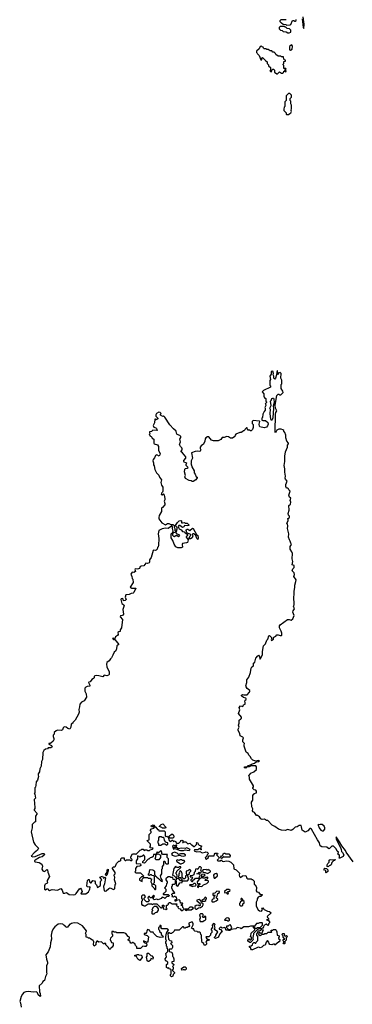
# Model space of a CAD drawing. Extents: x 1980017 to 2252640, y 74400 to 266395.
# Tile 138 of 256: x 2094532 to 2099582, y 158442 to 173414. Entities that reach past the tile are written whole.
import ezdxf

# ---------------------------------------------------------------- set-up
doc = ezdxf.new("R2010")
doc.units = 0

msp = doc.modelspace()

# ---------------------------------------------------------------- linework, layer by layer
at = {"layer": '0CON20XD'}
for points in [[(2098580, 173415), (2098575, 173410), (2098495, 173410), (2098482, 173398), (2098480, 173385), (2098495, 173370), (2098508, 173368), (2098533, 173343), (2098575, 173340), (2098585, 173330), (2098637, 173333), (2098648, 173342), (2098675, 173400), (2098695, 173400), (2098705, 173390), (2098715, 173390), (2098728, 173402), (2098730, 173415)], [(2098821, 173425), (2098834, 173294), (2098845, 173280)], [(2098845, 173280), (2098851, 173345), (2098836, 173455)], [(2098625, 173212), (2098650, 173225), (2098650, 173255), (2098627, 173277), (2098595, 173280), (2098575, 173300), (2098565, 173300), (2098555, 173310), (2098485, 173308), (2098470, 173295), (2098470, 173275), (2098490, 173255), (2098518, 173248), (2098533, 173233), (2098577, 173227), (2098605, 173212), (2098625, 173212)], [(2098445, 172590), (2098475, 172620), (2098505, 172600), (2098525, 172600), (2098538, 172612), (2098545, 172630), (2098555, 172630), (2098565, 172620), (2098580, 172625), (2098578, 172638), (2098560, 172645), (2098562, 172658), (2098580, 172665), (2098575, 172670), (2098542, 172672), (2098540, 172715), (2098530, 172725), (2098530, 172735), (2098540, 172745), (2098542, 172778), (2098570, 172785), (2098568, 172798), (2098552, 172802), (2098540, 172815), (2098538, 172848), (2098505, 172850), (2098495, 172860), (2098455, 172860), (2098422, 172882), (2098418, 172898), (2098398, 172918), (2098375, 172920), (2098358, 172938), (2098335, 172940), (2098305, 172960), (2098285, 172960), (2098275, 172970), (2098245, 172970), (2098232, 172982), (2098228, 172998), (2098215, 173000), (2098205, 173010), (2098182, 173008), (2098168, 172972), (2098130, 172935), (2098130, 172915), (2098140, 172905), (2098142, 172892), (2098168, 172868), (2098192, 172802), (2098208, 172802), (2098210, 172815), (2098200, 172825), (2098218, 172838), (2098262, 172792), (2098290, 172775), (2098290, 172745), (2098310, 172725), (2098312, 172712), (2098338, 172688), (2098340, 172645), (2098332, 172632), (2098348, 172622), (2098360, 172635), (2098362, 172648), (2098375, 172660), (2098385, 172660), (2098400, 172645), (2098402, 172612), (2098418, 172608), (2098435, 172590), (2098445, 172590)], [(2098645, 172950), (2098670, 172965), (2098672, 173005), (2098665, 173030), (2098652, 173028), (2098630, 173005), (2098630, 172955), (2098645, 172950)], [(2098615, 171970), (2098632, 171988), (2098650, 171995), (2098658, 172015), (2098652, 172035), (2098660, 172065), (2098660, 172115), (2098650, 172135), (2098650, 172175), (2098640, 172185), (2098640, 172215), (2098660, 172235), (2098660, 172265), (2098635, 172290), (2098615, 172290), (2098580, 172255), (2098580, 172185), (2098560, 172165), (2098560, 172095), (2098550, 172085), (2098540, 172055), (2098540, 172035), (2098578, 171998), (2098580, 171975), (2098585, 171970), (2098615, 171970)], [(2098100, 162070), (2098045, 162070), (2098016, 162054), (2097988, 162052), (2097966, 162034), (2097938, 162038), (2097950, 162055), (2097985, 162060), (2098003, 162075), (2098035, 162082), (2098050, 162095), (2098095, 162111), (2098120, 162130), (2098157, 162133), (2098172, 162145), (2098155, 162149), (2098115, 162140), (2098072, 162155), (2098050, 162175), (2098032, 162212), (2098009, 162229), (2098000, 162255), (2097972, 162275), (2097938, 162365), (2097938, 162385), (2097947, 162407), (2097922, 162435), (2097918, 162448), (2097918, 162465), (2097928, 162495), (2097920, 162505), (2097880, 162525), (2097872, 162562), (2097847, 162607), (2097848, 162625), (2097862, 162655), (2097852, 162685), (2097862, 162718), (2097862, 162765), (2097889, 162781), (2097900, 162795), (2097898, 162808), (2097852, 162865), (2097872, 162918), (2097863, 162957), (2097885, 162980), (2097918, 162972), (2097930, 162995), (2097953, 163007), (2097957, 163025), (2097949, 163055), (2097955, 163068), (2097970, 163075), (2097972, 163085), (2097965, 163098), (2097932, 163105), (2097905, 163127), (2097899, 163135), (2097901, 163145), (2097915, 163151), (2097935, 163146), (2097985, 163150), (2098023, 163187), (2098028, 163202), (2098026, 163215), (2097985, 163246), (2097969, 163269), (2097966, 163285), (2097982, 163335), (2097981, 163375), (2098013, 163415), (2098037, 163485), (2098048, 163555), (2098057, 163573), (2098081, 163589), (2098083, 163627), (2098100, 163645), (2098118, 163705), (2098147, 163743), (2098165, 163752), (2098168, 163748), (2098185, 163690), (2098220, 163755), (2098218, 163805), (2098235, 163892), (2098266, 163925), (2098285, 163980), (2098298, 163995), (2098317, 164043), (2098325, 164048), (2098335, 164042), (2098362, 164015), (2098348, 163985), (2098355, 163972), (2098385, 163992), (2098392, 164025), (2098419, 164041), (2098435, 164060), (2098458, 164062), (2098485, 164048), (2098505, 164050), (2098510, 164055), (2098510, 164085), (2098502, 164115), (2098478, 164165), (2098478, 164195), (2098485, 164210), (2098598, 164292), (2098625, 164292), (2098655, 164282), (2098677, 164303), (2098697, 164355), (2098678, 164405), (2098682, 164425), (2098702, 164455), (2098690, 164495), (2098698, 164515), (2098692, 164645), (2098700, 164665), (2098699, 164719), (2098712, 164785), (2098708, 164815), (2098727, 164873), (2098728, 164895), (2098693, 164945), (2098702, 164975), (2098700, 165005), (2098670, 165035), (2098680, 165065), (2098700, 165085), (2098700, 165115), (2098670, 165125), (2098677, 165175), (2098671, 165215), (2098674, 165295), (2098664, 165324), (2098637, 165365), (2098638, 165405), (2098660, 165435), (2098647, 165455), (2098640, 165485), (2098627, 165505), (2098613, 165545), (2098620, 165595), (2098598, 165675), (2098603, 165713), (2098597, 165747), (2098590, 165755), (2098607, 165797), (2098607, 165817), (2098600, 165825), (2098628, 165845), (2098628, 165865), (2098615, 165880), (2098607, 165905), (2098623, 165955), (2098618, 166025), (2098642, 166045), (2098650, 166075), (2098640, 166105), (2098647, 166137), (2098630, 166155), (2098618, 166185), (2098637, 166247), (2098620, 166265), (2098615, 166280), (2098605, 166290), (2098585, 166292), (2098572, 166315), (2098572, 166345), (2098592, 166395), (2098569, 166425), (2098564, 166444), (2098570, 166475), (2098557, 166535), (2098559, 166585), (2098550, 166635), (2098560, 166695), (2098560, 166775), (2098569, 166845), (2098600, 166915), (2098598, 166945), (2098611, 166965), (2098611, 166975), (2098590, 167005), (2098572, 167055), (2098572, 167095), (2098560, 167135), (2098540, 167155), (2098540, 167165), (2098528, 167178), (2098503, 167187), (2098465, 167188), (2098437, 167173), (2098415, 167130), (2098411, 167145), (2098415, 167415), (2098420, 167440), (2098434, 167465), (2098417, 167507), (2098412, 167548), (2098429, 167675), (2098435, 167700), (2098455, 167720), (2098465, 167720), (2098475, 167710), (2098495, 167710), (2098530, 167745), (2098527, 167767), (2098500, 167805), (2098500, 167865), (2098510, 167875), (2098512, 167895), (2098512, 167932), (2098498, 167965), (2098500, 168035), (2098485, 168050), (2098462, 168038), (2098455, 168020), (2098442, 168022), (2098440, 168035), (2098450, 168045), (2098448, 168075), (2098442, 168078), (2098434, 168055), (2098432, 168015), (2098417, 167963), (2098405, 167950), (2098393, 167963), (2098390, 167995), (2098378, 168015), (2098386, 168035), (2098375, 168070), (2098350, 168065), (2098350, 168025), (2098330, 167995), (2098338, 167945), (2098330, 167925), (2098330, 167855), (2098340, 167845), (2098340, 167825), (2098233, 167777), (2098212, 167755), (2098240, 167725), (2098238, 167685), (2098242, 167675), (2098255, 167660), (2098270, 167655), (2098270, 167615), (2098280, 167605), (2098280, 167595), (2098260, 167575), (2098265, 167570), (2098270, 167545), (2098252, 167515), (2098260, 167505), (2098260, 167475), (2098243, 167457), (2098223, 167417), (2098220, 167365), (2098210, 167355), (2098210, 167325), (2098225, 167318), (2098265, 167321), (2098300, 167290), (2098306, 167265), (2098294, 167236), (2098281, 167219), (2098245, 167208), (2098180, 167225), (2098173, 167233), (2098170, 167265), (2098180, 167305), (2098175, 167310), (2098075, 167318), (2098060, 167305), (2098060, 167275), (2098077, 167257), (2098076, 167214), (2098065, 167180), (2098045, 167160), (2098035, 167160), (2098025, 167170), (2098002, 167172), (2097990, 167185), (2097988, 167208), (2097975, 167210), (2097935, 167160), (2097925, 167160), (2097919, 167151), (2097895, 167138), (2097874, 167136), (2097815, 167110), (2097803, 167097), (2097796, 167074), (2097765, 167052), (2097735, 167052), (2097702, 167072), (2097675, 167078), (2097635, 167062), (2097605, 167060), (2097585, 167032), (2097545, 167010), (2097475, 167010), (2097445, 167022), (2097405, 167072), (2097385, 167072), (2097360, 167055), (2097348, 167042), (2097343, 167005), (2097325, 166960), (2097287, 166933), (2097272, 166915), (2097272, 166895), (2097282, 166875), (2097272, 166855), (2097265, 166850), (2097235, 166854), (2097195, 166850), (2097143, 166825), (2097154, 166745), (2097138, 166705), (2097138, 166665), (2097130, 166655), (2097142, 166642), (2097148, 166615), (2097180, 166555), (2097183, 166525), (2097195, 166502), (2097212, 166465), (2097228, 166455), (2097228, 166445), (2097205, 166418), (2097165, 166391), (2097152, 166392), (2097135, 166404), (2097105, 166408), (2097048, 166435), (2097038, 166465), (2097047, 166485), (2097034, 166536), (2097038, 166572), (2097045, 166588), (2097077, 166593), (2097090, 166605), (2097060, 166635), (2097060, 166655), (2097070, 166665), (2097057, 166677), (2097030, 166685), (2097023, 166695), (2097025, 166710), (2097056, 166744), (2097056, 166766), (2097005, 166827), (2096982, 166845), (2096982, 166855), (2096999, 166875), (2096998, 166888), (2096993, 166903), (2096973, 166923), (2096960, 166955), (2096973, 166995), (2096963, 167035), (2096980, 167060), (2096981, 167075), (2096965, 167091), (2096924, 167104), (2096912, 167125), (2096910, 167155), (2096865, 167190), (2096811, 167251), (2096735, 167372), (2096715, 167390), (2096705, 167380), (2096672, 167402), (2096670, 167415), (2096680, 167425), (2096665, 167442), (2096645, 167448), (2096608, 167425), (2096598, 167405), (2096600, 167385), (2096630, 167355), (2096630, 167345), (2096605, 167330), (2096595, 167340), (2096582, 167338), (2096578, 167285), (2096559, 167245), (2096568, 167218), (2096599, 167209), (2096609, 167199), (2096620, 167165), (2096555, 167170), (2096535, 167150), (2096502, 167148), (2096502, 167138), (2096510, 167115), (2096500, 167105), (2096510, 167095), (2096510, 167085), (2096528, 167078), (2096540, 167065), (2096542, 167052), (2096570, 167035), (2096567, 166975), (2096575, 166964), (2096625, 166948), (2096642, 166925), (2096638, 166865), (2096663, 166815), (2096662, 166795), (2096652, 166778), (2096616, 166796), (2096594, 166786), (2096581, 166749), (2096560, 166725), (2096553, 166705), (2096563, 166673), (2096562, 166645), (2096572, 166632), (2096583, 166575), (2096607, 166525), (2096647, 166487), (2096656, 166456), (2096686, 166415), (2096674, 166375), (2096685, 166338), (2096703, 166305), (2096704, 166246), (2096702, 166228), (2096684, 166215), (2096681, 166195), (2096695, 166190), (2096715, 166202), (2096719, 166199), (2096728, 166185), (2096737, 166135), (2096737, 166115), (2096728, 166095), (2096738, 166058), (2096737, 166035), (2096700, 165995), (2096683, 165987), (2096683, 165935), (2096652, 165875), (2096644, 165846), (2096646, 165825), (2096690, 165765), (2096745, 165732), (2096775, 165753), (2096795, 165753), (2096825, 165738), (2096855, 165740), (2096868, 165735), (2096880, 165725), (2096878, 165698), (2096890, 165675), (2096890, 165645), (2096905, 165630), (2096920, 165635), (2096920, 165645), (2096910, 165655), (2096922, 165668), (2096923, 165693), (2096900, 165715), (2096898, 165725), (2096930, 165770)], [(2098355, 167320), (2098347, 167337), (2098337, 167425), (2098338, 167485), (2098330, 167505), (2098348, 167545), (2098340, 167615), (2098350, 167625), (2098360, 167655), (2098375, 167660), (2098385, 167658), (2098393, 167645), (2098394, 167595), (2098381, 167535), (2098384, 167505), (2098375, 167360), (2098365, 167330), (2098355, 167320)], [(2096930, 165770), (2096955, 165793), (2096978, 165798), (2096990, 165795), (2096990, 165765), (2097005, 165762), (2097035, 165770), (2097045, 165760), (2097075, 165757), (2097100, 165735), (2097100, 165725), (2097075, 165717), (2097035, 165720), (2097025, 165700), (2097006, 165694), (2096965, 165723), (2096948, 165722), (2096940, 165705), (2096941, 165691), (2096954, 165674), (2096985, 165658), (2097005, 165632), (2097028, 165628), (2097045, 165610), (2097068, 165598), (2097080, 165565), (2097060, 165555), (2097058, 165545), (2097090, 165505), (2097078, 165465), (2097065, 165458), (2097005, 165450), (2096998, 165435), (2097002, 165395), (2096985, 165382), (2096935, 165381), (2096905, 165398), (2096875, 165438), (2096856, 165496), (2096831, 165535), (2096830, 165595), (2096850, 165610), (2096863, 165637), (2096850, 165675), (2096852, 165702), (2096845, 165710), (2096835, 165710), (2096785, 165677), (2096745, 165680), (2096697, 165673), (2096645, 165648), (2096632, 165595), (2096644, 165525), (2096642, 165425), (2096635, 165400), (2096622, 165388), (2096618, 165365), (2096605, 165348), (2096595, 165342), (2096565, 165347), (2096559, 165341), (2096526, 165234), (2096505, 165200), (2096503, 165165), (2096498, 165155), (2096475, 165143), (2096445, 165148), (2096415, 165108), (2096377, 165103), (2096363, 165097), (2096349, 165071), (2096335, 165062), (2096315, 165058), (2096285, 165062), (2096278, 165055), (2096288, 165025), (2096265, 165010), (2096240, 165015), (2096222, 164985), (2096237, 164947), (2096240, 164915), (2096250, 164905), (2096257, 164855), (2096210, 164785), (2096235, 164768), (2096295, 164770), (2096297, 164763), (2096275, 164730), (2096266, 164704), (2096255, 164692), (2096225, 164690), (2096195, 164671), (2096144, 164666), (2096134, 164635), (2096148, 164595), (2096135, 164582), (2096110, 164575), (2096105, 164600), (2096093, 164613), (2096075, 164607), (2096067, 164595), (2096084, 164535), (2096115, 164518), (2096120, 164505), (2096099, 164445), (2096106, 164375), (2096093, 164355), (2096065, 164347), (2096060, 164335), (2096092, 164295), (2096077, 164165), (2096060, 164135), (2096058, 164112), (2096035, 164108), (2096022, 164098), (2096027, 164065), (2096019, 164051), (2095985, 164030), (2095975, 164000), (2095955, 164008), (2095943, 164005), (2095955, 163990), (2095978, 163988), (2096036, 163914), (2096009, 163891), (2096003, 163845), (2095991, 163819), (2095964, 163796), (2095948, 163752), (2095925, 163710), (2095910, 163695), (2095893, 163665), (2095855, 163637), (2095850, 163615), (2095853, 163575), (2095890, 163495), (2095892, 163458), (2095882, 163445), (2095855, 163439), (2095815, 163448), (2095795, 163420), (2095735, 163437), (2095695, 163441), (2095674, 163436), (2095664, 163426), (2095662, 163408), (2095653, 163397), (2095625, 163382), (2095603, 163347), (2095580, 163340), (2095578, 163335), (2095599, 163295), (2095595, 163279), (2095555, 163273), (2095535, 163263), (2095522, 163248), (2095522, 163205), (2095540, 163165), (2095545, 163110), (2095512, 163055), (2095468, 163035), (2095446, 163005), (2095441, 162965), (2095428, 162925), (2095434, 162885), (2095426, 162855), (2095375, 162762), (2095340, 162725), (2095340, 162715), (2095315, 162700), (2095311, 162655), (2095295, 162628), (2095264, 162634), (2095237, 162657), (2095205, 162660), (2095193, 162647), (2095182, 162618), (2095165, 162606), (2095105, 162612), (2095085, 162602), (2095058, 162575), (2095055, 162550), (2095038, 162532), (2095038, 162515), (2095052, 162485), (2095052, 162465), (2095042, 162445), (2095005, 162412), (2094995, 162408), (2094975, 162410), (2094975, 162400), (2095015, 162379), (2095023, 162357), (2095005, 162340), (2094965, 162340), (2094952, 162328), (2094925, 162320), (2094901, 162299), (2094885, 162270), (2094878, 162165), (2094862, 162135), (2094856, 162064), (2094838, 162025), (2094832, 161975), (2094813, 161945), (2094812, 161925), (2094820, 161905), (2094802, 161848), (2094783, 161827), (2094777, 161773), (2094770, 161745), (2094760, 161735), (2094760, 161655), (2094750, 161645), (2094760, 161635), (2094770, 161575), (2094750, 161555), (2094762, 161435), (2094762, 161418), (2094750, 161405), (2094750, 161395), (2094798, 161345), (2094772, 161305), (2094770, 161215), (2094755, 161210), (2094722, 161175), (2094720, 161125), (2094708, 161065), (2094743, 160905), (2094767, 160867), (2094820, 160815), (2094803, 160785), (2094754, 160745), (2094708, 160695), (2094734, 160684), (2094765, 160688), (2094875, 160737), (2094905, 160736), (2094911, 160725), (2094905, 160708), (2094875, 160686), (2094835, 160672), (2094769, 160635), (2094757, 160625), (2094757, 160615), (2094765, 160609), (2094826, 160596), (2094867, 160575), (2094880, 160545), (2094868, 160495), (2094881, 160471), (2094905, 160462), (2094925, 160470), (2094945, 160490), (2094956, 160485), (2094960, 160450), (2094987, 160385), (2094950, 160325), (2094950, 160305), (2094957, 160293), (2094945, 160280), (2094921, 160269), (2094908, 160245), (2094908, 160195), (2094924, 160184), (2094945, 160200), (2094965, 160200), (2094970, 160185), (2094984, 160174), (2095025, 160190), (2095105, 160180), (2095155, 160202), (2095175, 160180), (2095193, 160133), (2095215, 160132), (2095245, 160144), (2095285, 160110), (2095345, 160106), (2095376, 160114), (2095390, 160125), (2095441, 160199), (2095455, 160210), (2095472, 160185), (2095480, 160155), (2095460, 160125), (2095465, 160120), (2095537, 160123), (2095576, 160154), (2095598, 160195), (2095600, 160225), (2095595, 160230), (2095588, 160222), (2095558, 160228), (2095550, 160245), (2095560, 160325), (2095575, 160340), (2095588, 160338), (2095590, 160305), (2095605, 160290), (2095615, 160290), (2095643, 160327), (2095669, 160319), (2095678, 160305), (2095678, 160278), (2095698, 160258), (2095715, 160220), (2095759, 160251), (2095758, 160305), (2095765, 160322), (2095780, 160335), (2095748, 160375), (2095788, 160388), (2095805, 160358), (2095825, 160373), (2095836, 160366), (2095822, 160275), (2095806, 160235), (2095817, 160167), (2095835, 160162), (2095845, 160168), (2095885, 160203), (2095905, 160212), (2095955, 160190), (2095968, 160192), (2095978, 160205), (2095982, 160265), (2095990, 160275), (2095972, 160335), (2095978, 160375), (2095968, 160395), (2095968, 160412), (2095980, 160425), (2095980, 160445), (2095940, 160505), (2095942, 160518), (2095955, 160530), (2095975, 160530), (2095985, 160540), (2096002, 160585), (2096035, 160620), (2096045, 160620), (2096055, 160630), (2096068, 160622), (2096070, 160655), (2096083, 160667), (2096118, 160668), (2096120, 160645), (2096135, 160630), (2096145, 160630), (2096155, 160640), (2096205, 160640), (2096215, 160630), (2096235, 160630), (2096240, 160645), (2096220, 160665), (2096220, 160685), (2096245, 160730), (2096285, 160730), (2096295, 160720), (2096362, 160788), (2096375, 160790), (2096385, 160800), (2096405, 160800), (2096422, 160782), (2096435, 160790), (2096465, 160790), (2096475, 160780), (2096505, 160780), (2096515, 160790), (2096548, 160802), (2096558, 160818), (2096512, 160822), (2096510, 160835), (2096520, 160845), (2096520, 160875), (2096472, 160922), (2096470, 160935), (2096500, 160945), (2096500, 161025), (2096530, 161055), (2096528, 161068), (2096513, 161087), (2096532, 161108), (2096568, 161122), (2096580, 161135), (2096580, 161150), (2096565, 161150), (2096555, 161140), (2096535, 161140), (2096530, 161155), (2096558, 161172), (2096575, 161168), (2096580, 161150), (2096598, 161138), (2096625, 161100)], [(2096945, 165553), (2096955, 165558), (2096962, 165575), (2096923, 165593), (2096905, 165620), (2096865, 165612), (2096852, 165598), (2096854, 165574), (2096865, 165559), (2096875, 165556), (2096901, 165569), (2096925, 165570), (2096945, 165553)], [(2097235, 165510), (2097223, 165523), (2097205, 165570), (2097175, 165598), (2097163, 165597), (2097150, 165585), (2097162, 165565), (2097150, 165535), (2097125, 165520), (2097102, 165522), (2097120, 165565), (2097130, 165575), (2097130, 165585), (2097105, 165598), (2097088, 165598), (2097072, 165612), (2097060, 165645), (2097062, 165655), (2097074, 165666), (2097085, 165666), (2097115, 165647), (2097155, 165682), (2097165, 165678), (2097217, 165587), (2097235, 165570), (2097242, 165535), (2097235, 165510)], [(2099595, 160610), (2099489, 160755), (2099479, 160779), (2099424, 160854), (2099390, 160915), (2099335, 160988), (2099337, 160955), (2099403, 160825), (2099414, 160795), (2099416, 160766), (2099435, 160751), (2099454, 160715), (2099445, 160689), (2099395, 160662), (2099383, 160665), (2099390, 160685), (2099388, 160708), (2099360, 160725), (2099370, 160755), (2099353, 160773), (2099336, 160806), (2099298, 160848), (2099272, 160848), (2099235, 160810), (2099225, 160808), (2099195, 160832), (2099117, 160837), (2099094, 160854), (2099085, 160895), (2099055, 160941), (2098965, 161103), (2098945, 161117), (2098935, 161113), (2098908, 161082), (2098865, 161062), (2098822, 161092), (2098813, 161143), (2098805, 161160), (2098775, 161160), (2098747, 161143), (2098715, 161138), (2098680, 161100), (2098655, 161087), (2098605, 161099), (2098564, 161086), (2098505, 161088), (2098463, 161103), (2098405, 161144), (2098364, 161164), (2098300, 161235), (2098278, 161238), (2098247, 161257), (2098215, 161252), (2098195, 161263), (2098173, 161293), (2098145, 161312), (2098130, 161315), (2098096, 161356), (2098077, 161367), (2098068, 161385), (2098070, 161415), (2098058, 161445), (2098050, 161515), (2098072, 161548), (2098070, 161625), (2098086, 161634), (2098093, 161647), (2098125, 161660), (2098130, 161685), (2098115, 161700), (2098092, 161702), (2098072, 161722), (2098070, 161735), (2098082, 161748), (2098082, 161765), (2098023, 161865), (2098020, 161895), (2098010, 161915), (2098041, 161959), (2098085, 161978), (2098125, 162010), (2098127, 162055), (2098116, 162066), (2098100, 162070)], [(2096625, 161100), (2096638, 161098), (2096645, 161080), (2096728, 161078), (2096740, 161065), (2096740, 161005), (2096755, 160990), (2096765, 161000), (2096775, 160990), (2096788, 160988), (2096802, 160932), (2096815, 160920), (2096828, 160922), (2096845, 160940), (2096858, 160938), (2096865, 160920), (2096895, 160930), (2096912, 160892), (2096925, 160880), (2096935, 160890), (2096948, 160892), (2096978, 160922), (2096980, 160935), (2096995, 160940), (2097010, 160935), (2097010, 160915), (2097002, 160902), (2097015, 160900), (2097025, 160910), (2097055, 160910), (2097085, 160882), (2097115, 160890), (2097133, 160873), (2097148, 160868), (2097175, 160840), (2097188, 160842), (2097218, 160872), (2097220, 160885), (2097210, 160895), (2097215, 160900), (2097238, 160898), (2097240, 160875), (2097255, 160860), (2097300, 160845), (2097280, 160835), (2097280, 160800), (2097290, 160795), (2097285, 160790), (2097268, 160808), (2097255, 160810), (2097237, 160793), (2097185, 160790), (2097180, 160775), (2097215, 160758), (2097268, 160768), (2097305, 160747), (2097347, 160753), (2097355, 160760), (2097380, 160755), (2097400, 160735), (2097380, 160715), (2097370, 160685), (2097350, 160675), (2097353, 160653), (2097365, 160650), (2097398, 160672), (2097405, 160700), (2097485, 160700), (2097490, 160725), (2097502, 160738), (2097535, 160740), (2097538, 160732), (2097520, 160715), (2097560, 160675), (2097550, 160655), (2097530, 160635), (2097543, 160623), (2097577, 160623), (2097595, 160640), (2097605, 160620), (2097625, 160612), (2097665, 160622), (2097705, 160618), (2097740, 160605), (2097780, 160565), (2097782, 160502), (2097818, 160488), (2097870, 160435), (2097862, 160405), (2097870, 160385), (2097885, 160370), (2097913, 160397), (2097965, 160400), (2097982, 160362), (2097995, 160350), (2098045, 160350), (2098055, 160340), (2098065, 160340), (2098090, 160315), (2098090, 160265), (2098108, 160258), (2098130, 160225), (2098130, 160195), (2098120, 160185), (2098120, 160165), (2098135, 160150), (2098158, 160148), (2098185, 160110), (2098215, 160110), (2098220, 160105), (2098195, 160080), (2098175, 160080), (2098155, 160070), (2098140, 160045), (2098140, 160025), (2098120, 159995), (2098120, 159935), (2098151, 159881), (2098173, 159863), (2098205, 159860), (2098220, 159885), (2098210, 159905), (2098225, 159910), (2098232, 159892), (2098243, 159883), (2098295, 159858), (2098325, 159852), (2098350, 159835), (2098290, 159775), (2098292, 159762), (2098310, 159745), (2098308, 159732), (2098280, 159725), (2098308, 159718), (2098330, 159685), (2098312, 159668), (2098310, 159655), (2098298, 159642), (2098275, 159660), (2098240, 159640), (2098228, 159602), (2098215, 159600), (2098205, 159590), (2098195, 159590), (2098185, 159600), (2098175, 159590), (2098142, 159578), (2098120, 159560), (2098082, 159518), (2098078, 159475), (2098070, 159465), (2098070, 159445), (2098077, 159433), (2098070, 159415), (2098038, 159382), (2098025, 159380), (2098008, 159398), (2097995, 159400), (2097994, 159414), (2098005, 159438), (2098015, 159440), (2098025, 159420), (2098038, 159422), (2098050, 159435), (2098050, 159465), (2098030, 159475), (2098040, 159485), (2098048, 159525), (2098100, 159575), (2098100, 159600), (2098085, 159600), (2098080, 159605), (2098082, 159618), (2098088, 159618), (2098100, 159600), (2098125, 159598), (2098145, 159608), (2098182, 159608), (2098220, 159645), (2098220, 159675), (2098215, 159680), (2098175, 159682), (2098155, 159673), (2098128, 159672), (2098095, 159630), (2098045, 159628), (2098035, 159632), (2098005, 159622), (2097935, 159618), (2097895, 159590), (2097885, 159600), (2097835, 159610), (2097812, 159588), (2097740, 159580), (2097738, 159572), (2097725, 159562), (2097705, 159562), (2097695, 159570), (2097668, 159568), (2097660, 159575), (2097658, 159598), (2097648, 159608), (2097605, 159602), (2097585, 159620), (2097560, 159595), (2097560, 159585), (2097585, 159580), (2097602, 159552), (2097608, 159542), (2097592, 159538), (2097575, 159520), (2097550, 159475), (2097548, 159462), (2097505, 159442), (2097492, 159452), (2097490, 159465), (2097510, 159485), (2097510, 159495), (2097540, 159545), (2097492, 159582), (2097490, 159595), (2097500, 159605), (2097493, 159613), (2097490, 159645), (2097500, 159655), (2097488, 159668), (2097475, 159670), (2097453, 159647), (2097458, 159615), (2097440, 159585), (2097440, 159575), (2097450, 159565), (2097450, 159535), (2097430, 159515), (2097428, 159492), (2097405, 159470), (2097365, 159470), (2097360, 159465), (2097362, 159452), (2097375, 159440), (2097410, 159425), (2097398, 159412), (2097375, 159410), (2097362, 159398), (2097360, 159385), (2097370, 159375), (2097370, 159355), (2097355, 159340), (2097335, 159340), (2097328, 159368), (2097303, 159383), (2097298, 159405), (2097300, 159435), (2097290, 159445), (2097290, 159495), (2097280, 159505), (2097278, 159528), (2097265, 159540), (2097235, 159540), (2097225, 159550), (2097192, 159552), (2097180, 159565), (2097178, 159588), (2097155, 159590), (2097142, 159602), (2097168, 159652), (2097167, 159667), (2097155, 159690), (2097135, 159690), (2097102, 159678), (2097098, 159665), (2097110, 159635), (2097098, 159622), (2097085, 159620), (2097075, 159610), (2097055, 159610), (2097045, 159600), (2097035, 159600), (2097018, 159618), (2097005, 159620), (2096955, 159570), (2096885, 159570), (2096878, 159552), (2096858, 159532), (2096845, 159530), (2096835, 159520), (2096815, 159520), (2096805, 159530), (2096792, 159528), (2096780, 159515), (2096790, 159435), (2096812, 159412), (2096838, 159408), (2096840, 159375), (2096820, 159365), (2096850, 159335), (2096850, 159305), (2096840, 159285), (2096835, 159280), (2096805, 159280), (2096800, 159275), (2096800, 159245), (2096840, 159235), (2096850, 159205), (2096850, 159175), (2096860, 159165), (2096870, 159135), (2096870, 159095), (2096842, 159088), (2096840, 159075), (2096870, 159045), (2096868, 159032), (2096850, 159015), (2096860, 159005), (2096860, 158975), (2096850, 158965), (2096850, 158955), (2096880, 158925), (2096880, 158915), (2096860, 158895), (2096858, 158872), (2096835, 158862), (2096820, 158875), (2096820, 158895), (2096830, 158905), (2096830, 158965), (2096818, 158978), (2096802, 158982), (2096795, 159000), (2096785, 158990), (2096775, 158990), (2096763, 159003), (2096760, 159035), (2096763, 159047), (2096780, 159065), (2096780, 159085), (2096768, 159098), (2096755, 159100), (2096745, 159110), (2096740, 159135), (2096758, 159152), (2096760, 159165), (2096750, 159215), (2096780, 159245), (2096780, 159285), (2096773, 159293), (2096770, 159315), (2096760, 159325), (2096760, 159355), (2096750, 159365), (2096750, 159395), (2096760, 159405), (2096752, 159435), (2096752, 159475), (2096760, 159525), (2096790, 159575), (2096765, 159590), (2096692, 159592), (2096680, 159605), (2096680, 159635), (2096675, 159640), (2096662, 159638), (2096658, 159622), (2096642, 159608), (2096640, 159585), (2096650, 159575), (2096662, 159542), (2096678, 159528), (2096680, 159505), (2096698, 159488), (2096708, 159462), (2096665, 159460), (2096613, 159473), (2096562, 159522), (2096558, 159538), (2096525, 159540), (2096510, 159555), (2096505, 159570), (2096475, 159580), (2096460, 159555), (2096458, 159532), (2096445, 159520), (2096422, 159518), (2096420, 159505), (2096465, 159490), (2096487, 159467), (2096480, 159395), (2096465, 159380), (2096458, 159388), (2096412, 159408), (2096410, 159395), (2096422, 159382), (2096458, 159368), (2096460, 159345), (2096445, 159322), (2096425, 159320), (2096402, 159328), (2096365, 159290), (2096312, 159292), (2096310, 159315), (2096290, 159335), (2096278, 159368), (2096265, 159370), (2096255, 159380), (2096245, 159380), (2096235, 159370), (2096222, 159372), (2096210, 159385), (2096208, 159398), (2096180, 159415), (2096180, 159425), (2096200, 159445), (2096200, 159465), (2096180, 159475), (2096145, 159520), (2096115, 159528), (2096005, 159530), (2095995, 159540), (2095965, 159540), (2095955, 159550), (2095932, 159548), (2095930, 159515), (2095940, 159505), (2095942, 159478), (2095913, 159447), (2095906, 159425), (2095925, 159380), (2095950, 159375), (2095952, 159335), (2095935, 159310), (2095920, 159305), (2095918, 159292), (2095905, 159280), (2095892, 159282), (2095880, 159305), (2095840, 159345), (2095838, 159368), (2095825, 159370), (2095815, 159360), (2095805, 159360), (2095772, 159392), (2095735, 159389), (2095715, 159402), (2095705, 159400), (2095687, 159375), (2095686, 159344), (2095665, 159327), (2095654, 159344), (2095660, 159395), (2095650, 159405), (2095650, 159415), (2095625, 159420), (2095608, 159438)], [(2096745, 161120), (2096695, 161120), (2096688, 161128), (2096650, 161145), (2096680, 161175), (2096706, 161186), (2096750, 161135), (2096745, 161120)], [(2099125, 161080), (2099145, 161082), (2099166, 161105), (2099166, 161125), (2099155, 161152), (2099125, 161177), (2099095, 161178), (2099075, 161170), (2099065, 161180), (2099062, 161165), (2099078, 161125), (2099105, 161088), (2099125, 161080)], [(2096765, 160860), (2096780, 160875), (2096780, 160895), (2096755, 160900), (2096742, 160912), (2096740, 160925), (2096730, 160935), (2096728, 160968), (2096715, 160980), (2096695, 160980), (2096685, 160990), (2096652, 160988), (2096640, 160975), (2096640, 160935), (2096630, 160925), (2096630, 160895), (2096640, 160885), (2096642, 160862), (2096675, 160860), (2096705, 160880), (2096735, 160880), (2096765, 160860)], [(2096855, 160970), (2096815, 160970), (2096800, 160985), (2096802, 160998), (2096835, 161030), (2096858, 161028), (2096860, 161015), (2096870, 161005), (2096870, 160985), (2096855, 160970)], [(2096975, 160780), (2097019, 160781), (2097045, 160792), (2097105, 160782), (2097120, 160795), (2097069, 160819), (2097045, 160810), (2096985, 160818), (2096945, 160808), (2096905, 160830), (2096895, 160820), (2096885, 160820), (2096880, 160825), (2096882, 160838), (2096908, 160842), (2096920, 160855), (2096915, 160860), (2096905, 160860), (2096895, 160850), (2096865, 160860), (2096850, 160845), (2096865, 160802), (2096895, 160810), (2096954, 160784), (2096975, 160780)], [(2096595, 160190), (2096600, 160195), (2096600, 160245), (2096585, 160260), (2096560, 160265), (2096562, 160278), (2096580, 160295), (2096580, 160385), (2096568, 160398), (2096545, 160400), (2096535, 160410), (2096515, 160410), (2096505, 160400), (2096490, 160405), (2096490, 160425), (2096497, 160433), (2096510, 160485), (2096515, 160490), (2096555, 160488), (2096568, 160478), (2096580, 160465), (2096580, 160415), (2096590, 160405), (2096592, 160392), (2096606, 160386), (2096614, 160374), (2096640, 160355), (2096682, 160312), (2096695, 160310), (2096700, 160325), (2096680, 160355), (2096670, 160395), (2096690, 160425), (2096690, 160495), (2096700, 160505), (2096700, 160535), (2096720, 160565), (2096720, 160615), (2096725, 160620), (2096738, 160618), (2096740, 160595), (2096755, 160580), (2096785, 160580), (2096790, 160585), (2096790, 160655), (2096770, 160675), (2096770, 160705), (2096778, 160718), (2096702, 160722), (2096690, 160735), (2096690, 160755), (2096675, 160780), (2096645, 160750), (2096625, 160750), (2096612, 160758), (2096610, 160735), (2096600, 160725), (2096600, 160720), (2096615, 160720), (2096625, 160730), (2096635, 160730), (2096668, 160708), (2096670, 160675), (2096645, 160640), (2096605, 160640), (2096590, 160655), (2096600, 160685), (2096600, 160720), (2096565, 160720), (2096558, 160692), (2096537, 160673), (2096515, 160670), (2096495, 160650), (2096485, 160650), (2096425, 160590), (2096400, 160595), (2096400, 160615), (2096430, 160645), (2096432, 160692), (2096415, 160710), (2096405, 160710), (2096385, 160690), (2096365, 160690), (2096355, 160680), (2096348, 160688), (2096322, 160698), (2096320, 160655), (2096300, 160625), (2096302, 160582), (2096365, 160580), (2096370, 160555), (2096355, 160542), (2096312, 160538), (2096290, 160505), (2096290, 160465), (2096280, 160455), (2096295, 160440), (2096365, 160440), (2096410, 160395), (2096408, 160382), (2096382, 160378), (2096352, 160348), (2096352, 160332), (2096390, 160310), (2096390, 160345), (2096415, 160370), (2096475, 160370), (2096485, 160360), (2096515, 160360), (2096525, 160350), (2096535, 160350), (2096522, 160305), (2096540, 160275), (2096540, 160245), (2096570, 160215), (2096572, 160202), (2096585, 160190), (2096595, 160190)], [(2097025, 160693), (2097050, 160705), (2097050, 160715), (2097025, 160728), (2096975, 160732), (2096945, 160720), (2096921, 160741), (2096885, 160753), (2096849, 160741), (2096837, 160725), (2096845, 160708), (2096895, 160697), (2096965, 160710), (2096985, 160698), (2097025, 160693)], [(2097595, 160660), (2097580, 160675), (2097595, 160700), (2097605, 160700), (2097618, 160712), (2097622, 160728), (2097635, 160740), (2097645, 160740), (2097655, 160730), (2097705, 160730), (2097730, 160705), (2097725, 160680), (2097635, 160680), (2097625, 160690), (2097620, 160675), (2097595, 160660)], [(2099215, 160530), (2099200, 160535), (2099202, 160565), (2099210, 160585), (2099230, 160605), (2099230, 160635), (2099245, 160646), (2099285, 160640), (2099320, 160645), (2099315, 160630), (2099302, 160628), (2099272, 160598), (2099260, 160565), (2099248, 160552), (2099232, 160548), (2099215, 160530)], [(2095845, 160398), (2095834, 160416), (2095860, 160450), (2095861, 160485), (2095875, 160498), (2095875, 160470), (2095855, 160408), (2095845, 160398)], [(2096905, 160360), (2096920, 160375), (2096922, 160395), (2096920, 160415), (2096910, 160425), (2096910, 160445), (2096920, 160455), (2096920, 160465), (2096978, 160522), (2096980, 160530), (2096955, 160530), (2096945, 160520), (2096915, 160520), (2096905, 160540), (2096870, 160505), (2096850, 160405), (2096878, 160398), (2096900, 160375), (2096905, 160360)], [(2096985, 160580), (2097018, 160592), (2097038, 160612), (2097028, 160628), (2097005, 160630), (2096995, 160640), (2096963, 160637), (2096955, 160630), (2096925, 160638), (2096915, 160630), (2096912, 160622), (2096920, 160615), (2096975, 160580), (2096985, 160580)], [(2097155, 160310), (2097170, 160335), (2097188, 160342), (2097202, 160358), (2097245, 160360), (2097260, 160375), (2097260, 160385), (2097270, 160395), (2097268, 160428), (2097245, 160420), (2097220, 160425), (2097238, 160432), (2097255, 160450), (2097265, 160440), (2097275, 160440), (2097288, 160452), (2097290, 160465), (2097280, 160475), (2097290, 160515), (2097275, 160530), (2097255, 160530), (2097235, 160490), (2097225, 160500), (2097200, 160495), (2097197, 160463), (2097180, 160445), (2097178, 160412), (2097155, 160400), (2097122, 160398), (2097122, 160382), (2097145, 160380), (2097160, 160365), (2097130, 160335), (2097130, 160325), (2097145, 160310), (2097155, 160310)], [(2099185, 160440), (2099180, 160445), (2099178, 160478), (2099162, 160482), (2099150, 160495), (2099165, 160510), (2099188, 160508), (2099210, 160485), (2099208, 160462), (2099185, 160440)], [(2097005, 159870), (2097015, 159880), (2097028, 159882), (2097030, 159895), (2097010, 159915), (2097008, 159928), (2096980, 159955), (2096998, 159962), (2097010, 159975), (2097005, 159980), (2096972, 159982), (2096970, 160015), (2096955, 160030), (2096915, 160020), (2096905, 160010), (2096892, 160012), (2096892, 160038), (2096905, 160030), (2096920, 160045), (2096915, 160070), (2096905, 160070), (2096895, 160080), (2096875, 160080), (2096865, 160070), (2096840, 160075), (2096850, 160085), (2096850, 160095), (2096840, 160105), (2096842, 160118), (2096855, 160130), (2096885, 160130), (2096890, 160135), (2096850, 160185), (2096850, 160195), (2096840, 160205), (2096840, 160235), (2096850, 160245), (2096852, 160268), (2096885, 160270), (2096898, 160282), (2096900, 160315), (2096905, 160320), (2096910, 160315), (2096910, 160255), (2096922, 160242), (2096935, 160240), (2096962, 160288), (2096998, 160292), (2097000, 160305), (2097012, 160318), (2097078, 160322), (2097100, 160345), (2097080, 160405), (2097108, 160432), (2097112, 160448), (2097130, 160465), (2097130, 160475), (2097115, 160490), (2097085, 160470), (2097062, 160468), (2097058, 160438), (2097070, 160405), (2097050, 160395), (2097050, 160365), (2097032, 160348), (2097012, 160352), (2097010, 160365), (2097000, 160375), (2097000, 160435), (2096990, 160445), (2096988, 160458), (2096975, 160470), (2096962, 160468), (2096952, 160445), (2096958, 160435), (2096950, 160425), (2096950, 160395), (2096940, 160385), (2096955, 160370), (2096978, 160368), (2096980, 160355), (2097000, 160335), (2096995, 160320), (2096972, 160322), (2096945, 160360), (2096912, 160348), (2096908, 160332), (2096895, 160330), (2096885, 160340), (2096862, 160342), (2096858, 160368), (2096825, 160370), (2096815, 160380), (2096785, 160380), (2096752, 160348), (2096750, 160335), (2096770, 160305), (2096770, 160285), (2096760, 160275), (2096758, 160242), (2096730, 160215), (2096750, 160195), (2096750, 160155), (2096728, 160132), (2096712, 160128), (2096710, 160115), (2096715, 160110), (2096785, 160110), (2096800, 160095), (2096798, 160082), (2096765, 160080), (2096735, 160050), (2096725, 160060), (2096695, 160070), (2096678, 160052), (2096635, 160032), (2096615, 160040), (2096575, 160032), (2096562, 160042), (2096560, 160055), (2096580, 160085), (2096565, 160100), (2096535, 160060), (2096512, 160062), (2096505, 160080), (2096495, 160080), (2096485, 160070), (2096480, 160055), (2096490, 160045), (2096500, 160015), (2096485, 160000), (2096455, 160000), (2096420, 160035), (2096420, 160055), (2096440, 160075), (2096438, 160088), (2096425, 160100), (2096395, 160100), (2096382, 160088), (2096380, 160055), (2096390, 160045), (2096390, 160015), (2096380, 160005), (2096380, 159965), (2096392, 159952), (2096405, 159950), (2096415, 159940), (2096435, 159940), (2096485, 159970), (2096535, 159970), (2096545, 159960), (2096565, 159970), (2096615, 159970), (2096675, 159910), (2096685, 159910), (2096698, 159922), (2096702, 159948), (2096718, 159948), (2096720, 159925), (2096710, 159915), (2096712, 159892), (2096745, 159890), (2096755, 159880), (2096770, 159895), (2096760, 159905), (2096762, 159948), (2096778, 159952), (2096790, 159965), (2096792, 159978), (2096805, 159990), (2096815, 159990), (2096845, 159970), (2096918, 159968), (2096910, 159945), (2096938, 159928), (2096932, 159912), (2096948, 159898), (2096970, 159895), (2096985, 159870), (2097005, 159870)], [(2097245, 160220), (2097252, 160238), (2097285, 160232), (2097305, 160240), (2097325, 160258), (2097372, 160278), (2097400, 160305), (2097400, 160315), (2097392, 160322), (2097350, 160325), (2097352, 160338), (2097390, 160355), (2097387, 160377), (2097375, 160370), (2097355, 160370), (2097342, 160358), (2097318, 160358), (2097310, 160365), (2097310, 160375), (2097321, 160389), (2097350, 160405), (2097335, 160420), (2097292, 160418), (2097290, 160365), (2097262, 160348), (2097228, 160302), (2097232, 160272), (2097245, 160270), (2097255, 160280), (2097268, 160278), (2097268, 160265), (2097258, 160252), (2097242, 160248), (2097230, 160235), (2097230, 160225), (2097245, 160220)], [(2097385, 160432), (2097430, 160455), (2097428, 160468), (2097415, 160480), (2097405, 160480), (2097395, 160490), (2097375, 160482), (2097365, 160490), (2097323, 160487), (2097310, 160475), (2097312, 160452), (2097347, 160447), (2097385, 160432)], [(2097495, 160360), (2097537, 160393), (2097537, 160417), (2097515, 160432), (2097485, 160422), (2097473, 160407), (2097478, 160368), (2097485, 160360), (2097495, 160360)], [(2097155, 160232), (2097165, 160240), (2097200, 160245), (2097210, 160255), (2097208, 160268), (2097195, 160280), (2097175, 160280), (2097155, 160260), (2097112, 160258), (2097115, 160250), (2097125, 160250), (2097155, 160232)], [(2097345, 160010), (2097358, 160022), (2097360, 160035), (2097370, 160045), (2097368, 160058), (2097355, 160070), (2097342, 160068), (2097340, 160055), (2097328, 160042), (2097300, 160025), (2097305, 160010), (2097345, 160010)], [(2097455, 160000), (2097485, 160002), (2097517, 160013), (2097540, 160035), (2097538, 160048), (2097520, 160055), (2097520, 160075), (2097530, 160085), (2097540, 160125), (2097568, 160142), (2097568, 160158), (2097525, 160160), (2097495, 160130), (2097462, 160128), (2097465, 160100), (2097495, 160100), (2097500, 160095), (2097480, 160075), (2097480, 160045), (2097465, 160040), (2097450, 160025), (2097450, 160005), (2097455, 160000)], [(2097695, 160120), (2097700, 160135), (2097690, 160145), (2097692, 160158), (2097725, 160160), (2097730, 160175), (2097705, 160190), (2097675, 160190), (2097640, 160155), (2097640, 160145), (2097648, 160138), (2097665, 160140), (2097682, 160122), (2097695, 160120)], [(2097905, 159940), (2097918, 159952), (2097922, 159968), (2097940, 159985), (2097940, 160005), (2097922, 160022), (2097918, 160038), (2097905, 160050), (2097895, 160050), (2097890, 160035), (2097910, 160015), (2097882, 159998), (2097880, 159985), (2097870, 159975), (2097870, 159955), (2097885, 159940), (2097905, 159940)], [(2096575, 159820), (2096595, 159840), (2096618, 159842), (2096640, 159875), (2096640, 159895), (2096615, 159930), (2096575, 159930), (2096550, 159905), (2096550, 159895), (2096540, 159885), (2096550, 159875), (2096550, 159865), (2096540, 159855), (2096540, 159825), (2096545, 159820), (2096575, 159820)], [(2097065, 159870), (2097075, 159880), (2097135, 159880), (2097170, 159905), (2097145, 159920), (2097113, 159917), (2097085, 159890), (2097042, 159888), (2097052, 159872), (2097065, 159870)], [(2097215, 159890), (2097245, 159910), (2097278, 159912), (2097310, 159935), (2097320, 159955), (2097318, 159968), (2097305, 159980), (2097292, 159982), (2097288, 160008), (2097257, 160037), (2097223, 160027), (2097220, 160015), (2097268, 159978), (2097270, 159945), (2097265, 159940), (2097255, 159940), (2097245, 159950), (2097210, 159945), (2097193, 159927), (2097190, 159905), (2097205, 159890), (2097215, 159890)], [(2097315, 159700), (2097333, 159717), (2097358, 159725), (2097360, 159775), (2097345, 159780), (2097328, 159762), (2097312, 159762), (2097310, 159775), (2097320, 159785), (2097318, 159808), (2097307, 159817), (2097275, 159820), (2097260, 159805), (2097270, 159765), (2097270, 159745), (2097262, 159735), (2097270, 159700), (2097315, 159700)], [(2097705, 159710), (2097718, 159722), (2097720, 159735), (2097705, 159750), (2097685, 159758), (2097665, 159750), (2097640, 159725), (2097645, 159720), (2097675, 159720), (2097685, 159710), (2097705, 159710)], [(2095608, 159438), (2095595, 159450), (2095575, 159450), (2095565, 159460), (2095542, 159462), (2095540, 159505), (2095532, 159525), (2095547, 159553), (2095545, 159560), (2095486, 159636), (2095415, 159678), (2095357, 159683), (2095318, 159672), (2095305, 159660), (2095295, 159660), (2095255, 159612), (2095235, 159618), (2095215, 159640), (2095203, 159643), (2095185, 159660), (2095155, 159668), (2095115, 159662), (2095065, 159622), (2095039, 159591), (2095018, 159545), (2095010, 159495), (2095017, 159435), (2094998, 159375), (2094996, 159314), (2094965, 159240), (2094928, 159192), (2094937, 159127), (2094952, 159085), (2094952, 159065), (2094938, 159025), (2094938, 158925), (2094942, 158905), (2094923, 158865), (2094910, 158805), (2094885, 158790), (2094872, 158765), (2094828, 158722), (2094832, 158632), (2094845, 158605), (2094850, 158565), (2094845, 158559), (2094815, 158585), (2094804, 158615), (2094785, 158633), (2094735, 158628), (2094665, 158637), (2094625, 158632), (2094595, 158620), (2094573, 158597), (2094555, 158560), (2094532, 158485), (2094542, 158465), (2094555, 158400)], [(2097740, 159580), (2097752, 159605), (2097735, 159650), (2097713, 159647), (2097695, 159632), (2097672, 159628), (2097672, 159612), (2097702, 159582), (2097735, 159580), (2097740, 159580)], [(2098065, 159270), (2098052, 159272), (2098040, 159285), (2098040, 159295), (2098023, 159313), (2098020, 159325), (2098045, 159330), (2098066, 159344), (2098072, 159368), (2098085, 159380), (2098095, 159380), (2098105, 159370), (2098118, 159372), (2098122, 159388), (2098148, 159412), (2098150, 159475), (2098132, 159495), (2098132, 159515), (2098150, 159535), (2098152, 159558), (2098175, 159560), (2098205, 159580), (2098230, 159575), (2098208, 159522), (2098195, 159520), (2098185, 159530), (2098162, 159528), (2098160, 159505), (2098185, 159490), (2098215, 159510), (2098245, 159510), (2098253, 159517), (2098285, 159520), (2098305, 159540), (2098355, 159540), (2098360, 159545), (2098350, 159555), (2098352, 159568), (2098375, 159570), (2098385, 159580), (2098415, 159580), (2098428, 159568), (2098438, 159545), (2098440, 159495), (2098470, 159485), (2098470, 159465), (2098460, 159455), (2098460, 159445), (2098480, 159425), (2098478, 159392), (2098465, 159390), (2098405, 159340), (2098395, 159360), (2098362, 159348), (2098332, 159352), (2098318, 159368), (2098317, 159387), (2098295, 159410), (2098272, 159388), (2098258, 159342), (2098233, 159337), (2098208, 159312), (2098185, 159300), (2098165, 159310), (2098143, 159307), (2098065, 159270)], [(2098555, 159360), (2098542, 159362), (2098530, 159375), (2098540, 159385), (2098540, 159395), (2098530, 159405), (2098530, 159425), (2098560, 159435), (2098532, 159462), (2098530, 159485), (2098510, 159505), (2098525, 159520), (2098548, 159518), (2098552, 159482), (2098575, 159480), (2098585, 159490), (2098600, 159475), (2098580, 159455), (2098580, 159415), (2098560, 159395), (2098560, 159365), (2098555, 159360)], [(2096355, 159110), (2096325, 159130), (2096308, 159168), (2096282, 159172), (2096282, 159188), (2096305, 159190), (2096315, 159200), (2096335, 159200), (2096343, 159193), (2096375, 159190), (2096388, 159178), (2096390, 159155), (2096355, 159110)], [(2096495, 159092), (2096483, 159093), (2096468, 159105), (2096460, 159145), (2096450, 159155), (2096470, 159175), (2096470, 159215), (2096475, 159220), (2096488, 159218), (2096522, 159182), (2096538, 159178), (2096560, 159155), (2096555, 159130), (2096525, 159140), (2096517, 159113), (2096495, 159092)], [(2097045, 158960), (2097035, 158968), (2097012, 158968), (2096995, 158960), (2096990, 158985), (2097025, 159010), (2097045, 159010), (2097060, 158995), (2097060, 158975), (2097045, 158960)]]:
    msp.add_lwpolyline(points, dxfattribs=at)

doc.saveas('drawing.dxf')
